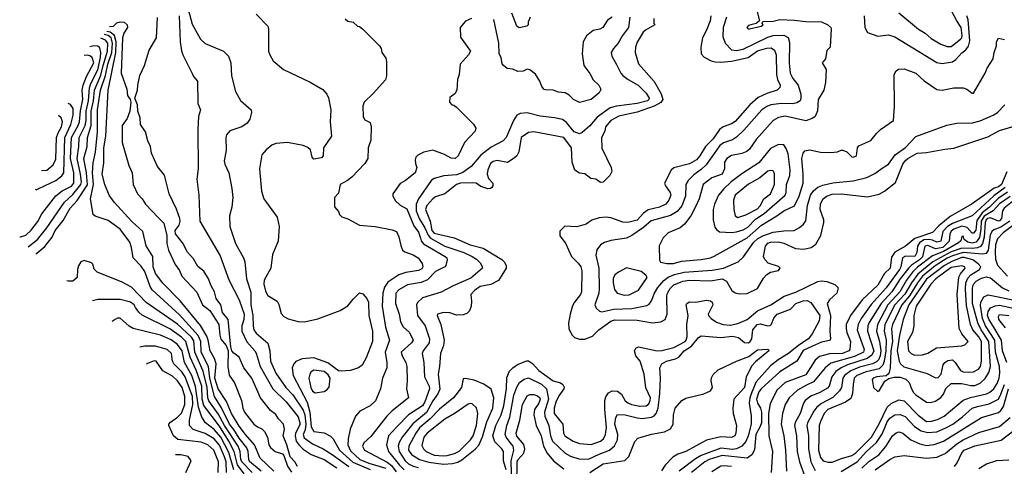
# Model space of a CAD drawing. Extents: x 501367 to 657802, y 482273 to 547541.
# Tile 17 of 256: x 515618 to 523140, y 501502 to 504915. Entities that reach past the tile are written whole.
import ezdxf

# ---------------------------------------------------------------- set-up
doc = ezdxf.new("R2010")
doc.units = 0

msp = doc.modelspace()

# ---------------------------------------------------------------- linework, layer by layer
at = {"layer": '0CON20XD'}
for points in [[(516904.8, 504994.8), (516935, 504880), (517000.4, 504765), (517035, 504732.5), (517175.4, 504675.4), (517212.2, 504635), (517231.3, 504585), (517236, 504485), (517265.8, 504365), (517305, 504296.5), (517385.6, 504225), (517389.4, 504205), (517375.5, 504155), (517355.5, 504125), (517314.3, 504095), (517224.4, 504065), (517199.1, 504035), (517193.1, 504015), (517195.3, 503915), (517181.5, 503835), (517185, 503810), (517215.8, 503745), (517239.2, 503625), (517245.7, 503555.7), (517238.3, 503481.7), (517222.2, 503415), (517223.5, 503335), (517267.5, 503205), (517328.6, 503095), (517338.6, 503065), (517351.2, 502935), (517383.7, 502833.7), (517383.1, 502735), (517400.2, 502655), (517402, 502572), (517408.2, 502545), (517425, 502519.6), (517514.2, 502444.2), (517530, 502385), (517534, 502305), (517575, 502214.6), (517651.4, 502105), (517705, 502047.6), (517785, 501931.8), (517796.7, 501895), (517805.3, 501825), (517799.1, 501780.9), (517784, 501745), (517790.5, 501720.5), (517855, 501673), (517936.2, 501635), (518005, 501593.4), (518131.8, 501501.7)], [(521242.5, 505015), (521270, 504905), (521243.9, 504886.1), (521205, 504875.8), (521185, 504870), (521174.2, 504855), (521184.4, 504844.4), (521195, 504844.2), (521283.3, 504865), (521297.5, 504875), (521290, 504885), (521295, 504900), (521375, 504902.2), (521424.6, 504915.4), (521535, 504911.4), (521625, 504900.7), (521745, 504898.1), (521793.3, 504875), (521815.8, 504855.8), (521818.8, 504845), (521810, 504705), (521785, 504680), (521773.3, 504615), (521750, 504585), (521779.2, 504535), (521775.5, 504435.5), (521761.2, 504375), (521719.6, 504305), (521712.1, 504217.9), (521695, 504176.2), (521678.3, 504161.7), (521625, 504140.8), (521465, 504177.5), (521415, 504167.3), (521375, 504143.3), (521245, 503999.4), (521194.2, 503925.8), (521173.5, 503906.5), (521135, 503891.2), (521055, 503877.3), (521019.4, 503855), (521003.3, 503825), (521002.3, 503775), (520985, 503735.5), (520905, 503707.3), (520840.9, 503655), (520808.7, 503545), (520780.9, 503485), (520744.4, 503415.6), (520698.1, 503351.9), (520664.7, 503325.3), (520571.2, 503285), (520535, 503246.7), (520504.5, 503185.5), (520506.1, 503076.1), (520515, 503062.5), (520562.1, 503052.1), (520612.6, 503052.6), (520675, 503069.1), (520825, 503083.4), (520895, 503096), (520925, 503108.5), (521175, 503248.6), (521285, 503343.8), (521403.6, 503416.4), (521455, 503455.3), (521537.3, 503492.7), (521574, 503565), (521603.8, 503665), (521604.7, 503735), (521594.4, 503855), (521604.4, 503895), (521617, 503913), (521655, 503920), (521735, 503903.3), (521815, 503900.6), (521865, 503904.2), (521895, 503918), (521907.7, 503917.7), (521937.5, 503905), (521975, 503867.5), (521986.4, 503863.6), (522010, 503875), (522018.8, 503935), (522030.3, 503949.7), (522119.5, 503990.5), (522164.5, 504045.5), (522195.4, 504074.6), (522293.3, 504145), (522301.2, 504255), (522300, 504495), (522315, 504523.3), (522333, 504537), (522375, 504540), (522465, 504505.5), (522527.4, 504447.4), (522625, 504380.9), (522665, 504375.4), (522755, 504394.4), (522825, 504392.9), (522855, 504384), (522895, 504353.3), (522905, 504352.5), (522994.3, 504505), (523010, 504545), (523055.5, 504614.5), (523062.9, 504665), (523080, 504715), (523081.2, 504745), (523095, 504772.5), (523142.5, 504762.5)], [(522335, 504966), (522485, 504841.5), (522535, 504811.1), (522581.7, 504771.7), (522655, 504727.9), (522705, 504710.9), (522735, 504710.8), (522745, 504716.2), (522806.2, 504765), (522815, 504775.8), (522817.8, 504795), (522809.7, 504855), (522776.9, 504905), (522720, 505015)], [(516304.9, 504862.3), (516334.2, 504865), (516360.5, 504889.5), (516385, 504899.2), (516416.6, 504896.6), (516438.6, 504875), (516442.9, 504855), (516415, 504811.2), (516403.9, 504776.1), (516393.8, 504505), (516436, 504385), (516442, 504335), (516462.5, 504305), (516467.5, 504285), (516460, 504215), (516439.4, 504160.6), (516402, 504105), (516401.2, 503975), (516451.7, 503801.7), (516478, 503745), (516484.2, 503655), (516518.8, 503585), (516554, 503545), (516578.8, 503505), (516679.5, 503399.5), (516719.4, 503359.4), (516742.5, 503265), (516742.9, 503205), (516755, 503152.5), (516806.2, 503045), (516839.4, 502999.4), (516856, 502955), (516971.7, 502831.7), (517014.3, 502735), (517071.4, 502691.4), (517140, 502585), (517146.4, 502503.6), (517155, 502472.5), (517195.8, 502425.8), (517210, 502385), (517208.9, 502265), (517217.9, 502197.9), (517258.7, 502138.7), (517312, 502005), (517322, 501945), (517335.8, 501915), (517405.8, 501825), (517435, 501804.4), (517468.2, 501788.2), (517487.6, 501767.6), (517511.2, 501725), (517522, 501665), (517534, 501645), (517571.2, 501615), (517625, 501596.2), (517635.8, 501585.8), (517665, 501503.3), (517695, 501456)], [(517740.5, 501500.5), (517720, 501535), (517683.8, 501575), (517660, 501665), (517630, 501735), (517640, 501785), (517634, 501825), (517595.5, 501865.5), (517575, 501898), (517535, 501928), (517458, 502025), (517391.1, 502175), (517330, 502255), (517295, 502336.7), (517255, 502366), (517239.2, 502385), (517230, 502415), (517226.6, 502463.4), (517211.2, 502625), (517168.3, 502678.3), (517154.2, 502735), (517120, 502785), (517107.1, 502835), (517080.6, 502880.6), (517060.8, 502935), (517025, 502992), (516978.3, 503028.3), (516945, 503086.2), (516899.5, 503139.5), (516865, 503206.2), (516808.3, 503278.3), (516806.2, 503305), (516835.6, 503345), (516844.3, 503375), (516841.9, 503395), (516816.6, 503466.6), (516760, 503585), (516725, 503727.5), (516672.2, 503792.2), (516624, 503895), (516617.5, 503945), (516597.9, 503987.9), (516578.9, 504058.9), (516541.2, 504115), (516538.8, 504165), (516522, 504215), (516518.8, 504265), (516497.5, 504315), (516518.8, 504375), (516520, 504415), (516535, 504487.5), (516572.5, 504565), (516608.3, 504681.7), (516664.4, 504775), (516671.7, 504931.7)], [(516836.8, 504945), (516844.6, 504744.6), (516855, 504677.5), (516865.6, 504645.6), (516939.3, 504499.3), (516945, 504480), (516977.5, 504445), (516980, 504275), (516998.8, 504225), (516983.8, 504175), (516978.8, 504075), (516982.5, 503775), (516970.9, 503695), (516985.9, 503575), (516993.5, 503375), (517149.1, 503109.1), (517215, 502925.7), (517295.2, 502775.2), (517334.2, 502665), (517330.7, 502625), (517316.4, 502575), (517316.5, 502535), (517354.2, 502454.2), (517414.7, 502385), (517423.8, 502366.2), (517454.9, 502264.9), (517553, 502095), (517655, 501995.9), (517745, 501879.6), (517762, 501825), (517726, 501755), (517721.8, 501735), (517729.9, 501695), (517752.3, 501662.3), (517785, 501631.9), (517845, 501593.4), (517945, 501553), (518041.4, 501491.4)], [(517425, 504956.2), (517514, 504865), (517520, 504845), (517520, 504675), (517528, 504645), (517555, 504600), (517634.3, 504534.3), (517838.3, 504438.3), (517935, 504382), (517964.6, 504344.6), (517976.8, 504316.8), (517994.6, 504225), (517990.5, 504135), (517999.5, 504025), (517940, 503935), (517936, 503875), (517925, 503858.8), (517865, 503850), (517853.5, 503865), (517839.4, 503919.4), (517818.6, 503938.6), (517785, 503953.8), (517665, 503977.3), (517575, 503967.5), (517544.6, 503955.4), (517500.3, 503919.7), (517468.9, 503881.1), (517450.9, 503775), (517464.5, 503605), (517484.4, 503545), (517584.3, 503405), (517600.5, 503335), (517592.6, 503222.6), (517550.3, 503119.8), (517537.9, 503015), (517484.7, 502925), (517482.2, 502895), (517495, 502840), (517515, 502807.5), (517585, 502763.1), (517598.8, 502738.8), (517615, 502670), (517636, 502646), (517668.3, 502628.3), (517745, 502609.5), (517793.1, 502606.9), (517895, 502627.7), (518005, 502670.4), (518066.8, 502693.2), (518125, 502727.5), (518165, 502778.6), (518215, 502827.1), (518240.5, 502820.5), (518271.4, 502785), (518281.8, 502755), (518285.4, 502655), (518313.9, 502535), (518312.9, 502455), (518265, 502332), (518234.7, 502275.3), (518206, 502255), (518145, 502235.3), (518075, 502228.7), (518055, 502232), (517973.3, 502293.3), (517865, 502330.6), (517776.1, 502323.9), (517726.8, 502303.2), (517711.8, 502285), (517700.4, 502255), (517708.4, 502195), (517815, 501991.5)], [(518105, 504920), (518125, 504902.5), (518167, 504897), (518200, 504865), (518215, 504862.5), (518235.9, 504845.9), (518366.7, 504715), (518378.8, 504695), (518384.1, 504664.1), (518415, 504620), (518420, 504595), (518420, 504485), (518413.9, 504456.1), (518318.6, 504351.4), (518250, 504285), (518240, 504255), (518242.7, 504172.7), (518255, 504150), (518295, 504130), (518302.5, 504095), (518300, 503995), (518280, 503935), (518278, 503855), (518256, 503815), (518155, 503710.8), (518123.8, 503685), (518066.7, 503655), (518055, 503590), (518022.5, 503555), (518022.5, 503485), (518055, 503450), (518062.5, 503425), (518078.8, 503408.8), (518123.9, 503393.9), (518214.5, 503344.5), (518335, 503334.6), (518465, 503309.7), (518497.8, 503295), (518515.3, 503255.2), (518529.4, 503189.4), (518543.8, 503153.8), (518560, 503140), (518625, 503117.3), (518661.4, 503095), (518691.9, 503051.9), (518699.3, 503025), (518689.7, 503010.3), (518665, 502997.7), (518567.2, 502982.8), (518515, 502965.4), (518429.7, 502910.3), (518405, 502871.9), (518391.8, 502825), (518386.6, 502725), (518413.8, 502565), (518443.3, 502465), (518410, 502375), (518424.1, 502295), (518423.3, 502255), (518390, 502175), (518375.8, 502095), (518336.5, 502003.5), (518295, 501964.4), (518217, 501923), (518183.9, 501886.1), (518143.7, 501786.3), (518128.6, 501711.4), (518125.2, 501665), (518145, 501619.8), (518216.8, 501555), (518285, 501525.4)], [(519070, 504925), (519025, 504903.3), (518983.3, 504855), (518985, 504780), (519062.5, 504675), (519046.7, 504645), (518984.1, 504575.9), (518975.7, 504495), (518962.5, 504457.5), (518958, 504375), (518941.7, 504348.3), (518905, 504320), (518902.5, 504285), (518920, 504265), (518935, 504262.5), (518955.9, 504245.9), (519085.9, 504115.9), (519102.5, 504085), (519098.3, 504061.7), (519016.7, 503975), (518968, 503875), (518945, 503854.4), (518915, 503857.1), (518864.5, 503884.5), (518775, 503917.8), (518705, 503902.9), (518660.5, 503879.5), (518645.8, 503864.2), (518640, 503845), (518642, 503815), (518653.3, 503785), (518640, 503745), (518565, 503685.8), (518525, 503662), (518468, 503585), (518468, 503565), (518490.3, 503530.3), (518525, 503497.5), (518575, 503470.6), (518629.1, 503339.1), (518665, 503291.9), (518679.7, 503245), (518684.6, 503225), (518703.1, 503203.1), (518868.1, 503105), (518881.4, 503095), (518885, 503080), (518873.9, 503036.1), (518865, 503026.7), (518795, 502989.4), (518732.5, 502927.5), (518685, 502906.2), (518581.3, 502888.7), (518515, 502849.7), (518491.6, 502825), (518489.7, 502745), (518518.2, 502665), (518528.5, 502605), (518548.9, 502568.9), (518595, 502524.2), (518624.5, 502465), (518611.5, 502445), (518531.9, 502375), (518539.4, 502345), (518568.1, 502295), (518576.5, 502265), (518579.1, 502155), (518572.2, 502095), (518588.6, 502025), (518463.9, 501926.1), (518424.3, 501885.7), (518300.2, 501729.8), (518248.6, 501681.4), (518238.1, 501655), (518252.2, 501625), (518425, 501534.6), (518458, 501508), (518495, 501459.6)], [(520279.6, 504935), (520269.3, 504855), (520224.7, 504795), (520191.4, 504735), (520154.6, 504695), (520136.9, 504665), (520142.9, 504635), (520177.7, 504572.3), (520211.2, 504505), (520225, 504489.1), (520266.5, 504456.5), (520343.5, 504415), (520405, 504353.5), (520426.5, 504315), (520425.3, 504305), (520413.6, 504295), (520335, 504273.7), (520176.8, 504253.2), (520129.9, 504240.1), (520030.3, 504169.7), (519975, 504103.4), (519915, 504051.9), (519895, 504042.7), (519855, 504056.7), (519795, 504130.3), (519765, 504150.9), (519705, 504164.7), (519595, 504177.5), (519495, 504202.9), (519442.6, 504197.4), (519415, 504185.7), (519390.4, 504145), (519352.6, 504055), (519335, 504015.5), (519310.7, 503989.3), (519220.1, 503939.9), (519140.1, 503879.9), (519066.5, 503793.5), (519004.2, 503745.8), (518955, 503729.5), (518858.8, 503721.2), (518785, 503700.2), (518765, 503687.5), (518664.2, 503545.8), (518646.5, 503505), (518647.6, 503455), (518670.5, 503395), (518714.6, 503324.6), (518738.3, 503268.3), (518756.3, 503246.3), (518865.4, 503185.4), (519011.5, 503135), (519076.2, 503106.2), (519108.2, 503085), (519135, 503056.4), (519150, 503035), (519153.2, 503015), (519065, 502939.5), (518929.2, 502880.8), (518837.2, 502832.8), (518695, 502788.4), (518656.2, 502753.8), (518650.3, 502735), (518658, 502655), (518715.4, 502575.4), (518750.2, 502475), (518745.7, 502445), (518700, 502385), (518693.3, 502365), (518705.3, 502295), (518711.4, 502185), (518745.9, 502115), (518748.8, 502095), (518713.3, 501995), (518695, 501963.9), (518589.6, 501895), (518501.8, 501805), (518436.4, 501735), (518420.3, 501665), (518436.9, 501615), (518520.5, 501510.5), (518555.2, 501475)], [(520462.5, 504925), (520462.5, 504885), (520470, 504875), (520398.8, 504835), (520381.1, 504818.9), (520335, 504743.8), (520322.7, 504705), (520320.5, 504665), (520345, 504578), (520465, 504441.5), (520518.7, 504348.7), (520532, 504305), (520517.1, 504282.9), (520466.5, 504253.5), (520335, 504209), (520195, 504177.5), (520135, 504145.3), (520093.8, 504095), (520087.4, 504062.6), (520064.2, 504015), (520065, 503932.5), (520136.7, 503785), (520142.5, 503755), (520126.7, 503725), (520075, 503673.3), (520055, 503670), (520020, 503695), (519981.7, 503701.7), (519935.9, 503735.9), (519895, 503742), (519859.2, 503765), (519839.1, 503825), (519833.8, 503935), (519775, 504015.5), (519545, 504057.5), (519505, 504052.1), (519448.1, 504015), (519431.5, 503905), (519415.7, 503875), (519395, 503855.7), (519345, 503824.4), (519265, 503837.5), (519235, 503830.9), (519213.8, 503815), (519193.5, 503766.5), (519189.1, 503735), (519200, 503700), (519233.8, 503665), (519233.8, 503645), (519225, 503633.3), (519215, 503623.8), (519195, 503621.2), (519141.2, 503641.2), (519104.5, 503664.5), (519075, 503669.2), (518985, 503664.7), (518954.3, 503655), (518866.4, 503583.6), (518795, 503560), (518775, 503546.9), (518728.2, 503495), (518717.3, 503465), (518755.2, 503375.2), (518767.9, 503305), (518785, 503283.9), (518937.8, 503247.8), (519060.8, 503195), (519160, 503170), (519301.7, 503081.7), (519321.2, 503061.2), (519334, 503035), (519334, 503015), (519277.3, 502922.7), (519217.9, 502892.1), (519135, 502875.3), (519093.9, 502846.1), (519064.4, 502815), (519070.5, 502765), (519067.8, 502725), (519055, 502690), (519035, 502668.8), (519005, 502660), (518955, 502658.1), (518903.8, 502673.8), (518855, 502678.5), (518811.2, 502665), (518808, 502655), (518835, 502586.7), (518862.1, 502465), (518855.4, 502425), (518833.1, 502365), (518825.9, 502265), (518814, 502206), (518827.5, 502092.5), (518813.5, 502055), (518775, 502002.9), (518725.9, 501914.1), (518622.6, 501827.4), (518540.8, 501725), (518517, 501683), (518509.6, 501655), (518517.8, 501615), (518564.3, 501544.3), (518589.7, 501520.3), (518623.3, 501503.3), (518665, 501492.7)], [(520144, 504935), (520108.8, 504911.2), (520073.8, 504855), (520051.2, 504841.2), (519998.3, 504831.7), (519947.5, 504792.5), (519922, 504745), (519914.3, 504655), (519928, 504565), (519975, 504503.8), (519998.6, 504455), (520042, 504415), (520058.8, 504385), (520056.7, 504375), (520044.2, 504355.8), (519984.4, 504305.6), (519895, 504282.5), (519850, 504305), (519815, 504338.8), (519785, 504356), (519735, 504361.2), (519695, 504376.2), (519635, 504377.5), (519625, 504382.5), (519606.2, 504405), (519591.2, 504445), (519559.5, 504499.5), (519515, 504532), (519495, 504536.2), (519465, 504522), (519425, 504520), (519385, 504535.7), (519342.4, 504542.4), (519314, 504565), (519305, 504577.5), (519296, 504625), (519282, 504655), (519280, 504735), (519241.4, 504915)], [(519518.8, 504935), (519503.3, 504895), (519502.5, 504875), (519492.5, 504865), (519435, 504853.6), (519416.9, 504865), (519377.3, 504965)], [(520897.3, 504945), (520892.3, 504905), (520866.2, 504835), (520835.4, 504775), (520821.9, 504705), (520824, 504655), (520848.3, 504628.3), (520900.9, 504600.9), (520931.8, 504591.8), (520975, 504589.2), (521056.6, 504596.6), (521184, 504626), (521255, 504677.8), (521325, 504698.3), (521359, 504699), (521385, 504681.5), (521397.5, 504645), (521398.8, 504495), (521407.8, 504457.8), (521427.8, 504415), (521424.5, 504395.5), (521403.9, 504376.1), (521325, 504351.2), (521260.4, 504319.6), (521196.6, 504263.4), (521085, 504136.9), (521055, 504118.9), (520993, 504097), (520965, 504076.4), (520915.3, 504005), (520858, 503945), (520815, 503873.6), (520790, 503845), (520735, 503813.3), (520616.6, 503783.4), (520594.1, 503765.9), (520544.5, 503665), (520551.5, 503645), (520587.1, 503595), (520592.9, 503575), (520576.9, 503535), (520554.4, 503505), (520505, 503481.3), (520419.4, 503460.6), (520383.5, 503436.5), (520335, 503383.6), (520265, 503365.3), (520225, 503367.8), (520135, 503399.5), (520100, 503405), (520045, 503401.4), (519988.3, 503381.7), (519945, 503352.5), (519875, 503332.7), (519784.2, 503335.8), (519745, 503300), (519744.1, 503264.1), (519787, 503207), (519834.3, 503105), (519884.4, 503055), (519904.5, 503025), (519911.8, 502995), (519910.4, 502835), (519903.5, 502815), (519855.7, 502755), (519842.6, 502727.4), (519822.9, 502665), (519811.4, 502595), (519814.4, 502554.4), (519837.3, 502507.3), (519856.7, 502485), (519894.3, 502474.3), (519935, 502474.4), (519993.7, 502496.3), (520042.9, 502545), (520135, 502610.3), (520165, 502620.8), (520335, 502619.8), (520451.8, 502598.2), (520515.3, 502604.7), (520549.6, 502625), (520566, 502665), (520562.5, 502805), (520566.8, 502825), (520588.5, 502861.5), (520615, 502888.4), (520685, 502917.4), (520735, 502924.8), (520895, 502918.2), (520985, 502934.6), (521016.9, 502916.9), (521058.8, 502845), (521085, 502828), (521115, 502820), (521175, 502822.9), (521255, 502861.4), (521300.7, 502939.3), (521325, 502967.8), (521355, 502984.5), (521415, 502999.2), (521428.8, 503015), (521415, 503027.5), (521337.1, 503055), (521311, 503081), (521301.3, 503105), (521316.5, 503185), (521335, 503205.8), (521355, 503214.7), (521415, 503217.5), (521457.3, 503207.3), (521545, 503165.4), (521608.3, 503161.7), (521665, 503173.3), (521699.6, 503200.4), (521740, 503265), (521760.8, 503365), (521760.8, 503385), (521734.7, 503465), (521736.7, 503505), (521755, 503544.4), (521781.9, 503565), (521825, 503582.1), (521893.6, 503583.6), (522095, 503560.5), (522185, 503581.8), (522225.9, 503604.1), (522308.5, 503671.5), (522365, 503811.1), (522382.9, 503837.1), (522404.5, 503855), (522475, 503896), (522545, 503901.1), (522685, 503925.6), (522755, 503931.9), (523015, 504020), (523105, 504068.8), (523215, 504100.4)], [(521018, 504935), (520993.4, 504855), (520989.2, 504785), (521008.8, 504735), (521055, 504685.4), (521095, 504678.2), (521145, 504689.1), (521335, 504780.8), (521375, 504793.3), (521455, 504796.9), (521488.2, 504778.3), (521500.3, 504740.3), (521496.2, 504586.2), (521505.2, 504505), (521525.5, 504465.5), (521566.8, 504415), (521585.3, 504344.7), (521587.1, 504312.9), (521579.6, 504295), (521555, 504278.4), (521525, 504272), (521437, 504273), (521356.6, 504263.4), (521325, 504251.1), (521287.3, 504225), (521150.1, 504069.9), (521095, 504016), (521065, 503997.4), (520995, 503972.9), (520966.6, 503953.4), (520862.7, 503805), (520825, 503768.9), (520769.7, 503730.3), (520726.1, 503685), (520708, 503655), (520704.7, 503565), (520676.5, 503493.5), (520641.9, 503448.1), (520591.2, 503418.8), (520441.7, 503378.3), (520383.1, 503326.9), (520295.6, 503265), (520255, 503246), (520133.4, 503226.6), (520086.7, 503213.3), (520054.4, 503195), (520027.5, 503155), (520020.4, 503115), (520042.9, 503015), (520045.9, 502855), (520042.9, 502825), (520012.6, 502735), (520021.5, 502711.5), (520046.9, 502686.9), (520065, 502683.4), (520158.4, 502701.6), (520295, 502707.6), (520410, 502730), (520428, 502742), (520444.8, 502765.2), (520467.5, 502825), (520492.4, 502867.6), (520538.3, 502921.7), (520572.8, 502947.2), (520622, 502968), (520695, 502984.9), (520908.3, 503001.7), (520994.4, 503015), (521106.5, 503065), (521147.7, 503102.3), (521227.3, 503215), (521255, 503239.4), (521295, 503262.1), (521375, 503291), (521455, 503301.8), (521535, 503303.1), (521575, 503326.5), (521607, 503353), (521625, 503378.8), (521637.4, 503495), (521658.9, 503575), (521681.8, 503608.1), (521714.8, 503635.2), (521755, 503651.1), (521831.2, 503668.8), (521985, 503683.4), (522091.2, 503708.8), (522151.2, 503738.8), (522215, 503785.4), (522255, 503810.4), (522307.3, 503882.7), (522385, 503937.5), (522465, 504023.1), (522700.2, 504109.8), (522776.9, 504123.1), (522897, 504127), (522955, 504140.7), (523055, 504184.7), (523087.5, 504205), (523145, 504263.3)], [(522070.9, 504945), (522075.4, 504855), (522095, 504816.9), (522175, 504790), (522255, 504799.3), (522305, 504783.9), (522625, 504587.7), (522665, 504580.4), (522745, 504593.5), (522770.1, 504609.9), (522815, 504662.5), (522845.6, 504684.4), (522867.6, 504712.4), (522877.2, 504752.8), (522864.5, 504914.5), (522853.6, 504943.6)], [(517560, 501465), (517454.2, 501564.2), (517413.3, 501665), (517342.5, 501745), (517295, 501809.8), (517236.7, 501905), (517198, 501998), (517133.4, 502095), (517108.7, 502175), (517119.8, 502285), (517105.4, 502325.4), (517072.3, 502385), (517058.2, 502465), (517046.7, 502496.7), (516998.6, 502578.6), (516845, 502767.5), (516712, 502902), (516656.2, 502975), (516638.5, 503025), (516634.3, 503104.3), (516585, 503185.8), (516559.5, 503295), (516475, 503372.9), (516339.9, 503519.9), (516302.9, 503575), (516268.2, 503655), (516248.9, 503735), (516260.1, 503820.1), (516260.8, 503935), (516276.2, 504025), (516294.5, 504375), (516353.8, 504665), (516354.9, 504745), (516343.3, 504793.3), (516309.7, 504819.7), (516285, 504825.6)], [(515742.3, 503126.5), (515750.4, 503129.6), (515809.1, 503180.9), (515866.5, 503253.5), (515889.8, 503305), (515949.3, 503380.7), (516004.8, 503475), (516058, 503532), (516135, 503651.6), (516128.1, 503745), (516108.6, 503855), (516133.4, 503945), (516137, 504015), (516164.7, 504105), (516165.1, 504215), (516181.4, 504295), (516188.8, 504375), (516238.5, 504491.5), (516256.3, 504563.7), (516290.2, 504675), (516292.4, 504735), (516275, 504757.5), (516237.6, 504773.1)], [(517464, 501464), (517375, 501538.6), (517367.8, 501555), (517363.6, 501615), (517353.2, 501643.2), (517295, 501715.9), (517254.3, 501784.3), (517222.2, 501825), (517159.3, 501949.3), (517105.5, 502035.5), (517069.9, 502175), (517060.5, 502265), (517005.4, 502375), (517001.6, 502455), (516981.3, 502501.3), (516839.9, 502659.9), (516631.2, 502851.2), (516616.2, 502876.2), (516575, 502991.5), (516545, 503032.2), (516484.5, 503095), (516472.5, 503175), (516459.2, 503215), (516386.2, 503315), (516295, 503379.1), (516194.2, 503414.2), (516180, 503425), (516160.3, 503545), (516182.6, 503655), (516173.9, 503745), (516180.2, 503820.2), (516196.9, 503903.1), (516213.4, 504056.6), (516211.7, 504225), (516236.8, 504375), (516272.5, 504487.5), (516291.5, 504575), (516323.3, 504665), (516326.7, 504735), (516316.3, 504775), (516295, 504793.6), (516262.7, 504800.8)], [(515684.1, 503180.2), (515755, 503235.8), (515825.1, 503324.9), (515960.4, 503519.6), (516025, 503579.8), (516085.7, 503655), (516089.2, 503675), (516083.4, 503735), (516056.1, 503855), (516070.9, 503945), (516072.2, 504015), (516119.3, 504105), (516126, 504145), (516126.3, 504215), (516144.9, 504295), (516151.2, 504395), (516161.8, 504428.2), (516215, 504531.2), (516234.9, 504625.1), (516238.5, 504665), (516229.3, 504699.3), (516215, 504713.3), (516185, 504715.8), (516154.2, 504706.3)], [(515618.2, 503255.7), (515625, 503254.6), (515665, 503267.7), (515705, 503307.3), (515757.2, 503372.8), (515788.1, 503431.9), (515895, 503568.7), (515943.1, 503606.9), (516015, 503641.5), (516032.7, 503665), (516033, 503745), (516006.8, 503855), (516013.6, 504015), (516064.3, 504105), (516074.9, 504135), (516081.6, 504218.4), (516101.5, 504305), (516095.2, 504375), (516102.1, 504415), (516128.9, 504481.1), (516184.4, 504585), (516171.5, 504625), (516155, 504638.5), (516135, 504644.7), (516109.8, 504641.1)], [(515740, 503619.9), (515745, 503615.8), (515765, 503624.3), (515895, 503685.9), (515939.6, 503720.4), (515955.2, 503744.8), (515963.1, 504015), (516009.5, 504115), (516026.8, 504185), (516025.7, 504235.7), (516007.1, 504267.1), (515988.5, 504274.5)], [(515785.4, 503762.4), (515825, 503764.6), (515875, 503805.5), (515895, 503848.8), (515899.6, 504015), (515911, 504049), (515937.4, 504095), (515945.2, 504135), (515935, 504163.6), (515914.3, 504182.2)], [(521055, 503287.6), (521095, 503294.8), (521145, 503308.1), (521181.8, 503328.2), (521239.1, 503390.9), (521305.7, 503434.3), (521466.7, 503575), (521474, 503595), (521476.9, 503655), (521500.7, 503725), (521503.6, 503766.4), (521488.4, 503888.4), (521475, 503929.5), (521455, 503957.5), (521415, 503960), (521355, 503931.2), (521265, 503820.3), (521135, 503737.6), (521053.3, 503676.7), (520996.6, 503623.4), (520957.8, 503575), (520925.3, 503505), (520916.2, 503463.8), (520917.1, 503385), (520929.7, 503329.7), (520941.9, 503311.9), (520964.8, 503294.8), (521055, 503287.6)], [(521105, 503404.2), (521165, 503422.3), (521255, 503468.2), (521275, 503491.1), (521304.3, 503545.7), (521354.6, 503585), (521384.8, 503655.2), (521385, 503740), (521375, 503759.2), (521355, 503762.5), (521335, 503756.9), (521273, 503707), (521185, 503658.8), (521084.6, 503575), (521071.5, 503535), (521073.2, 503463.2), (521083.8, 503415), (521105, 503404.2)], [(523159.1, 503750.9), (523119, 503655), (523095, 503637.6), (523063.4, 503626.6), (522895, 503507.9), (522728, 503412), (522641.1, 503338.9), (522591.8, 503288.2), (522457.7, 503242.3), (522385.4, 503184.6), (522302.9, 503137.1), (522278.6, 503101.3), (522267.3, 503015), (522225.2, 502974.8), (522175, 502886), (522055.2, 502774.8), (521964.4, 502655.6), (521933.4, 502585), (521931.5, 502551.5), (521938, 502525), (521964.3, 502455), (521959.6, 502395), (521953.1, 502385), (521905, 502364.9), (521805, 502361.5), (521729.1, 502340.9), (521696.1, 502313.9), (521625, 502200), (521465, 502141.2), (521402.2, 502085), (521351.3, 501978.7), (521337.7, 501905), (521340.9, 501735), (521368.6, 501615), (521358.8, 501455)], [(523146.9, 503633.1), (523060.4, 503569.6), (522895, 503414.8), (522745, 503357.9), (522706.5, 503333.5), (522671.6, 503295), (522655, 503222.9), (522625, 503214.2), (522590.8, 503230.8), (522564, 503236), (522525, 503232), (522491.6, 503208.4), (522477.1, 503185), (522471.1, 503135), (522456.4, 503105), (522385, 503107.8), (522361.6, 503095), (522349.1, 503025), (522338.5, 503005), (522238.1, 502865), (522122.5, 502737.5), (522047.5, 502632.5), (522023.2, 502585), (522017.1, 502545), (522068.9, 502395), (522064.7, 502375), (521995, 502341.3), (521815, 502291), (521770.6, 502255), (521682.6, 502147.4), (521629.1, 502120.9), (521560, 502085), (521497.9, 502025), (521466.9, 501975), (521445.4, 501905), (521435.8, 501825), (521455.7, 501735), (521468.4, 501625), (521475.8, 501465)], [(523165, 503598), (523092.9, 503547.1), (523027.8, 503482.2), (522970.9, 503439.1), (522930.7, 503379.3), (522922.6, 503307.4), (522905, 503282.9), (522895, 503284.3), (522857.4, 503327.4), (522815, 503337.6), (522755.8, 503315), (522735, 503299.1), (522725.2, 503275), (522718.3, 503221.7), (522671.8, 503175), (522615, 503163.8), (522555, 503188.8), (522534.5, 503185), (522516.2, 503103.8), (522491.3, 503078.7), (522430.3, 503039.7), (522410.4, 503019.6), (522345.7, 502935), (522280.9, 502835), (522198.9, 502745), (522108.3, 502601.7), (522096.7, 502575), (522094.8, 502535), (522143.5, 502385), (522127.5, 502352.5), (522093.9, 502326.1), (521942.7, 502277.3), (521893.3, 502255), (521853.1, 502226.9), (521823.3, 502185), (521802, 502115), (521790.9, 502099.1), (521730.5, 502065), (521662.3, 502037.7), (521618.9, 502005), (521606.1, 501983.9), (521580.6, 501905), (521543.5, 501836.5), (521537.7, 501815), (521553.4, 501735), (521558.9, 501615), (521576, 501536), (521624.7, 501404.7)], [(523185, 503563.2), (523102.7, 503507.3), (523054.9, 503455.1), (522986.9, 503413.1), (522962.5, 503375), (522961.5, 503315), (522949.7, 503250.3), (522925, 503215.8), (522895, 503206.6), (522861.5, 503215), (522833.1, 503235), (522825, 503260), (522815, 503258.8), (522808.7, 503225), (522791.4, 503208.6), (522675, 503144.3), (522590.9, 503109.1), (522477.1, 503022.9), (522437.8, 502985), (522393.1, 502925), (522341.7, 502835), (522249.7, 502735), (522172.1, 502585), (522164.5, 502535), (522186.2, 502455), (522197.1, 502385), (522190.8, 502345), (522178.6, 502315), (522165, 502300.4), (522133.9, 502286.1), (522035, 502258.5), (521967.2, 502232.8), (521919.6, 502195), (521905.7, 502175), (521895.7, 502105), (521881.6, 502078.4), (521831.6, 502028.4), (521745, 501982.6), (521709.2, 501955), (521685.9, 501924.1), (521637.4, 501835), (521631.3, 501815), (521643.6, 501735), (521644, 501636), (521662.3, 501535), (521695, 501469.3)], [(523214.9, 503535.1), (523138.9, 503475), (523125.6, 503455), (523119.2, 503395), (523105, 503377), (523095, 503375.2), (523035, 503400.3), (523015, 503396.7), (523001.8, 503385), (522994.3, 503365), (522986.7, 503253.3), (522973.6, 503203.6), (522957.8, 503182.2), (522935, 503170.7), (522895, 503165.8), (522815, 503168.6), (522735, 503142), (522595, 503065.3), (522479.5, 502970.5), (522430.2, 502905), (522381.5, 502818.5), (522303.8, 502735), (522228.4, 502585), (522221.6, 502535), (522237, 502465), (522234.5, 502385), (522223.8, 502306.2), (522212.2, 502275), (522183.6, 502246.4), (522085, 502224.4), (522012.6, 502195), (521992.3, 502175), (521986.4, 502126.4), (521980.8, 502059.2), (521968.9, 502021.1), (521927.9, 501992.1), (521792.5, 501935), (521763, 501905), (521735, 501844.4), (521725.7, 501814.3), (521720.7, 501625), (521735, 501570), (521756, 501545), (521795, 501532.8), (521825, 501532.4), (521897.8, 501562.2), (521975, 501584.8), (522005, 501605.2), (522125.2, 501725), (522185, 501827.1), (522246.4, 501953.6), (522275, 501981.9), (522335, 502009.1), (522375, 502003.1), (522482.7, 501892.7), (522545, 501844.7), (522585, 501846.7), (522630.7, 501859.3), (522681.1, 501885), (522825, 502006.9), (522882, 502028), (523004.8, 502055.2), (523031, 502069), (523059.7, 502095), (523085, 502134.5), (523100.4, 502175), (523106.3, 502215), (523104.2, 502265), (523073.5, 502375), (523068.2, 502465), (522997.9, 502575), (522972.6, 502632.6), (522958.4, 502731.6), (522960.2, 502755), (522982.8, 502797.2), (523016.8, 502813.2), (523245, 502767)], [(523183.2, 503375), (523115, 503329.8), (523060.9, 503309.1), (523044.1, 503295), (523033, 503267), (523016.2, 503153.8), (523001.8, 503128.3), (522975, 503122.2), (522825, 503136.8), (522745, 503111.5), (522705, 503091.8)], [(523213.7, 503346.3), (523132.5, 503285), (523089.2, 503240.8), (523072.4, 503195), (523070.2, 503139.8), (523073.9, 503083.9), (523089.4, 503039.4), (523165, 502955.3)], [(522705, 503091.8), (522613.1, 503035), (522515.9, 502954.1), (522477.9, 502905), (522415.6, 502804.4), (522357.6, 502735), (522286.8, 502585), (522278.4, 502555), (522286.9, 502456.9), (522274.4, 502384.4), (522268.8, 502251.2), (522259.2, 502210.8), (522237.3, 502192.7), (522166.2, 502185), (522137.5, 502175), (522131.4, 502165), (522142, 502105), (522175, 502074), (522185, 502078), (522228.2, 502151.8), (522258.3, 502171.7), (522297.8, 502182.2), (522345, 502183.2), (522388.8, 502168.8), (522413.2, 502143.2), (522428.2, 502101.8), (522445, 502069.1), (522465, 502047.1), (522545, 501992.5), (522575, 501990.5), (522615, 502000.5), (522655, 502027.3), (522676.1, 502053.9), (522695, 502097.1), (522735, 502134.2), (522815, 502134.8), (522885, 502120.5), (522915, 502120.6), (522955, 502136.8), (522995, 502173.8), (523022.3, 502217.7), (523036.1, 502265), (523023.1, 502455), (522963.8, 502545), (522938.5, 502598.5), (522898.3, 502745), (522896.9, 502863.1), (522905.7, 502895), (522925, 502917.9), (522965, 502940.6), (523005, 502950.9), (523035, 502943.1), (523095, 502890.7), (523126.2, 502865), (523175, 502842.4)], [(522615, 502178.1), (522635, 502181.5), (522657.3, 502205), (522673.2, 502276.8), (522685, 502295.4), (522708.8, 502311.2), (522745, 502314.8), (522764.8, 502295), (522804.6, 502234.6), (522825, 502224.3), (522865, 502220.4), (522905, 502223.4), (522943.4, 502245), (522958.3, 502265), (522966.8, 502305), (522966.1, 502455), (522945, 502491.3), (522900.6, 502545), (522881.3, 502585), (522851.9, 502731.9), (522844.1, 502855.9), (522846.7, 502905), (522860.8, 502939.2), (522885.5, 502964.5), (522950.3, 503005), (522961.2, 503025), (522939.7, 503049.7), (522899.4, 503079.4), (522835, 503097.8), (522815, 503096.7), (522745, 503069.9), (522682.7, 503037.3), (522545, 502930.8), (522411.4, 502735), (522368.6, 502625), (522339.4, 502505), (522322.8, 502385), (522336.9, 502305), (522348.6, 502285), (522372.9, 502262.9), (522549.9, 502209.9), (522615, 502178.1)], [(517393.3, 501455), (517314.1, 501535), (517307.2, 501555), (517303, 501615), (517286.9, 501655), (517183.4, 501815), (517135, 501902), (517062.4, 502002.4), (517055.3, 502025.3), (517050.7, 502105), (517019.2, 502229.2), (516955.1, 502375), (516949.7, 502459.7), (516929.7, 502489.7), (516825, 502587.2), (516585, 502754.1), (516471.3, 502871.3), (516395, 502912.7), (516210, 502985), (516187.3, 503007.3), (516176, 503046), (516166.4, 503056.4), (516110, 503075), (516085.8, 503064.2), (516068, 503035), (516060, 503005), (516058, 502945), (516025, 502917.1), (515987.3, 502917.3), (515979.6, 502920.3)], [(520235, 502810.4), (520275, 502813.1), (520345, 502848.9), (520410.8, 502945), (520402.7, 502962.7), (520365, 502991.2), (520255, 503017.5), (520193.4, 502986.6), (520166.1, 502963.9), (520152.6, 502937.4), (520151.2, 502905), (520163.1, 502853.1), (520182, 502825), (520235, 502810.4)], [(522455, 502351.5), (522515, 502354.5), (522555, 502367.8), (522622.7, 502407.3), (522815, 502421.5), (522838.8, 502431.2), (522863.1, 502455), (522814.8, 502514.8), (522795.9, 502555), (522781, 502815), (522794, 502946), (522806.4, 502973.6), (522841.6, 503015), (522838.7, 503025), (522815, 503034.4), (522735, 503020.7), (522616.9, 502935), (522578.1, 502895), (522466.7, 502725), (522448.7, 502655), (522449.7, 502575), (522438.4, 502525), (522402, 502455), (522408.9, 502385), (522428.6, 502365), (522455, 502351.5)], [(519335.2, 501474.8), (519315.3, 501545), (519314.6, 501615), (519302.7, 501635), (519249.4, 501689.4), (519233.5, 501735), (519254.8, 501815), (519296.7, 501895), (519317.7, 501965), (519337.6, 502097.6), (519339.9, 502180.1), (519361.2, 502228.8), (519384.7, 502255.3), (519420.3, 502279.7), (519491.7, 502308.3), (519505, 502308.1), (519535, 502286.4), (519585, 502234.7), (519695, 502154.1), (519748.7, 502138.7), (519767.5, 502127.5), (519777.6, 502107.6), (519775.6, 502095), (519738.3, 502041.7), (519715, 501992.5), (519701.3, 501945), (519700.3, 501905), (519768.9, 501825), (519773.9, 501755), (519781.8, 501735), (519845.7, 501695), (519895.8, 501675.8), (519985, 501669.2), (520055, 501694.1), (520077.2, 501712.8), (520094.8, 501745), (520100.9, 501799.1), (520087.9, 501935), (520089.4, 502005), (520096.5, 502033.5), (520116.2, 502063.8), (520145, 502078.9), (520185.2, 502075.2), (520216.2, 502053.8), (520245, 502003.2), (520265, 501986), (520291.4, 501975), (520355, 501961.1), (520405, 501965.3), (520425, 501978.2), (520436, 502005), (520436.9, 502025), (520401.5, 502101.5), (520389.6, 502205), (520357.8, 502305), (520325.7, 502345), (520315.7, 502385), (520325.6, 502404.4), (520345, 502416), (520487.5, 502385), (520525, 502386.9), (520615, 502410.2), (520701.8, 502455), (520710.2, 502465), (520716.5, 502495), (520716.2, 502585), (520724.4, 502655), (520710, 502735), (520715, 502746.2), (520735, 502758), (520785, 502755.6), (520865, 502770.5), (520895, 502767.5), (520907.3, 502755), (520912.7, 502735), (520878.6, 502665), (520880, 502655), (520901.3, 502631.3), (520942.7, 502602.7), (520993.3, 502585), (521045, 502581.1), (521105, 502592.3), (521175, 502624.2), (521255, 502690.6), (521356.5, 502735), (521457.9, 502802.1), (521548.3, 502831.7), (521715, 502914.5), (521745, 502919.5), (521785, 502913.1), (521845, 502890.8), (521870, 502865), (521860, 502825), (521805.5, 502775), (521786.2, 502745), (521812.5, 502655), (521807.5, 502535), (521812.5, 502475), (521806, 502464), (521745, 502450.3), (521675, 502419.5), (521605, 502386.2), (521555.2, 502304.8), (521425, 502223.1), (521284, 502095), (521265, 502070.4), (521247.1, 502015), (521253.9, 501985), (521276.8, 501946.8), (521286.7, 501915), (521284.6, 501835), (521276.1, 501805), (521242.8, 501745), (521232.5, 501627.5), (521211, 501589), (521174.7, 501565.3), (520985, 501584.3), (520886, 501555), (520852.1, 501535), (520750.6, 501455)], [(517333.5, 501445), (517282.7, 501512.7), (517256.2, 501616.2), (517216, 501695), (517145, 501807.9), (517025, 501966.8), (517011.5, 502015), (517009.1, 502115), (516966, 502236), (516920.5, 502335), (516886.9, 502455), (516855, 502488.4), (516765, 502552.8), (516555, 502657.2), (516529.3, 502679.3), (516504, 502715), (516492.5, 502735), (516465, 502755.8), (516385, 502777.2), (516215, 502777.3), (516175, 502766.1)], [(519376.1, 501445), (519374.2, 501545), (519394.2, 501625), (519387.4, 501655), (519365, 501685.2), (519335.2, 501725), (519327.6, 501745), (519340.2, 501815), (519362.6, 501877.4), (519394.2, 502045.8), (519415, 502105.5), (519437.5, 502142.5), (519472.7, 502167.3), (519505, 502176.9), (519605, 502129), (519644, 502094), (519658.6, 502015), (519628.6, 501915), (519629.4, 501885), (519661, 501815), (519674.4, 501734.4), (519689.2, 501695), (519785, 501601.5), (519825, 501578.7), (519890.3, 501560.3), (519963.7, 501556.3), (520044, 501596), (520124, 501626), (520162, 501658), (520185.7, 501704.3), (520187.2, 501745), (520164.8, 501825), (520172.5, 501875), (520185, 501897.5), (520245, 501896.3), (520335, 501871.3), (520375, 501868.4), (520445, 501877.7), (520465, 501886.7), (520481.8, 501905), (520496.5, 501945), (520508.4, 502058.4), (520512.8, 502175), (520507.5, 502255), (520524.4, 502285.6), (520559.4, 502305), (520627.6, 502322.4), (520654.5, 502335.5), (520695, 502384.2), (520749.4, 502420.6), (520805, 502486.2), (520825, 502498), (520975, 502485.8), (521065, 502495.2), (521108.5, 502485), (521155, 502448.1), (521185, 502445.2), (521199.4, 502455), (521210.6, 502475), (521218.8, 502545), (521251.1, 502585), (521275, 502591.9), (521335, 502575.6), (521351.3, 502578.7), (521361.3, 502588.7), (521380.5, 502635), (521406.4, 502665), (521508.2, 502701.8), (521546.5, 502745), (521605, 502767.6), (521635, 502768), (521663, 502753), (521731.6, 502655), (521725.2, 502614.8), (521673, 502515), (521645.3, 502475), (521571.2, 502428.8), (521492.3, 502365), (521413.3, 502316.7), (521355, 502268.6), (521245, 502147.9), (521210.6, 502069.4)], [(523159.5, 502295), (523126.8, 502385), (523119.7, 502465), (523055, 502573.3), (523025, 502621.2), (523013.3, 502655), (523017.1, 502685), (523035, 502713.9), (523070.9, 502729.1), (523105, 502734.1), (523234.1, 502704.1)], [(523150.4, 502560.4), (523099.7, 502625), (523095, 502647.5), (523105, 502661.3), (523175.7, 502655)], [(517254.1, 501474.1), (517216.6, 501606.6), (517155, 501724), (517105, 501784.5), (517037.5, 501835), (517008.6, 501878.6), (516984.1, 501954.1), (516961, 502111), (516932.5, 502195), (516878.3, 502295), (516860.6, 502385), (516825, 502432), (516775, 502469), (516695, 502505.2), (516484.7, 502554.7), (516453.6, 502573.6), (516385, 502633.5), (516365, 502633.3), (516346.4, 502623.6), (516325.1, 502608.3)], [(517199.2, 501455), (517195.4, 501535), (517181.8, 501575), (517145, 501663.9), (517105, 501711.9), (517035, 501752.4), (516944.5, 501784.5), (516914.5, 501814.5), (516915.2, 501855), (516941.1, 501975), (516937.3, 502035), (516883.5, 502185), (516856.7, 502225), (516796.4, 502285), (516786.5, 502305), (516776.8, 502365), (516745, 502395.8), (516655, 502420), (516575, 502418.8), (516536.7, 502411.2)], [(519975, 501454.8), (520075, 501521.6), (520242.5, 501547.5), (520272.7, 501577.3), (520318, 501692), (520341.7, 501718.3), (520445, 501746.9), (520544.7, 501765.3), (520590.6, 501789.4), (520610, 501825), (520612.7, 501895), (520625, 501946.7), (520676.7, 502005), (520707.9, 502022.1), (520844.5, 502055.5), (520895, 502078), (520910, 502105), (520900.8, 502155), (520902.9, 502177.1), (520915, 502203.3), (520955, 502238.8), (521094, 502305), (521189.5, 502340.5), (521255, 502392.7), (521328.1, 502398.1), (521340, 502395), (521342.5, 502385), (521238.7, 502301.3), (521211.1, 502268.9), (521169.5, 502185), (521155.4, 502105), (521074.3, 502015), (521067.5, 501945), (521070, 501905), (521095.4, 501815), (521089.6, 501755), (521080.5, 501735), (521055, 501721.3), (520975, 501727.3), (520865, 501702.2), (520706.2, 501616.2), (520646.1, 501593.9), (520608.9, 501571.1), (520549.3, 501510.7), (520521.3, 501468.7)], [(517134.1, 501455), (517136.7, 501535), (517101.9, 501625), (517055.4, 501665.4), (517005, 501686), (516827.3, 501707.3), (516794.4, 501735), (516758.1, 501815), (516758.6, 501825), (516769.5, 501840.5), (516825, 501877.5), (516855, 501909.1), (516881, 501975), (516880.4, 502035), (516860.4, 502105), (516825, 502155.4), (516785, 502190.8), (516711, 502231), (516660.8, 502305), (516645, 502306.7), (516595, 502288.1), (516588, 502281.9)], [(517875, 502063.8), (517945, 502074.5), (517965, 502086.9), (517982, 502108), (517990.2, 502175), (517975, 502201.4), (517945, 502226.3), (517865, 502237.3), (517845.4, 502225), (517834, 502206), (517827.2, 502175), (517842, 502105), (517855, 502076.5), (517875, 502063.8)], [(518855, 501519.4), (518925, 501523.4), (518965, 501534.8), (518995, 501551.2), (519097.9, 501632.1), (519125.8, 501664.2), (519154, 501726), (519188.2, 501841.9), (519233.3, 501945), (519241.2, 502025), (519220.2, 502090.2), (519165, 502129.2), (519091.2, 502161.2), (519025, 502173.3), (519005, 502170), (518992.9, 502105), (518932.5, 502025), (518825, 501938.1), (518754.9, 501865.1), (518673.8, 501796.2), (518644.5, 501755.5), (518590, 501655), (518588, 501625), (518612.5, 501592.5), (518671.5, 501555), (518744.2, 501534.2), (518855, 501519.4)], [(521895, 501463), (522016.9, 501535), (522088.8, 501615), (522165.1, 501684.9), (522204.7, 501745.3), (522225, 501791.8), (522245, 501841.1), (522265, 501870.2), (522305, 501894.8), (522345, 501898.4), (522383.2, 501883.2), (522455, 501805.3), (522504.3, 501774.3), (522555, 501760), (522625, 501766.5), (522694.6, 501795.4), (522746.2, 501825), (522821, 501879), (522895.4, 501945), (522935, 501960), (523025, 501978.5), (523095, 502014.7), (523115, 502052.2), (523141.9, 502128.1)], [(519413.2, 501185), (519419.3, 501535), (519425, 501551.5), (519468.6, 501601.4), (519476.6, 501635), (519469.5, 501669.5), (519415, 501731.8), (519411.6, 501755), (519438.2, 501855), (519460, 501975), (519495, 502040.5), (519515, 502050.9), (519545, 502050), (519575, 502040.4), (519591.1, 502025), (519594, 502015), (519585, 501985.7), (519550.6, 501935), (519545.7, 501895), (519564.8, 501814.8), (519603.4, 501735), (519619.3, 501655), (519647, 501603), (519696.8, 501545), (519775, 501481.8)], [(521210.6, 502069.4), (521195.9, 502025), (521190.7, 501985), (521207.6, 501887.6), (521207.4, 501825), (521183.1, 501735), (521165, 501692.3), (521134.2, 501655.8), (521095, 501635.2), (521065, 501631.3), (520975, 501640.7), (520824.9, 501585.1), (520780.1, 501559.9), (520655.7, 501465)], [(522052.4, 501487.6), (522105, 501540), (522180.9, 501589.1), (522235.7, 501654.3), (522285, 501734.3), (522315, 501758.6), (522335, 501764.3), (522365, 501755.6), (522425.6, 501705), (522495, 501673.5), (522545, 501662.1), (522605, 501668.3), (522675, 501694.3), (522965, 501873.9), (523097.3, 501912.7), (523115, 501927.3), (523135, 501958.2), (523171.5, 502095)], [(517815, 501991.5), (517834.7, 501914.7), (517844.2, 501804.2), (517865, 501767.4), (517945, 501757.8), (517993.3, 501733.3), (518012.7, 501712.7), (518062.6, 501625), (518163.8, 501533.8), (518295, 501478)], [(518855, 501581.3), (518885, 501584.8), (518940.6, 501599.4), (518975, 501618.3), (519063.3, 501705), (519083.4, 501735), (519109.1, 501815), (519118.4, 501905), (519108.1, 501948.1), (519075, 501978.8), (519065, 501983.1), (519045, 501976.8), (518945, 501908.2), (518865, 501862.1), (518730.6, 501755), (518706.4, 501725), (518691.7, 501661.7), (518703.3, 501635), (518723.2, 501615), (518785, 501586.8), (518855, 501581.3)], [(522153.7, 501476.3), (522266.2, 501553.8), (522305, 501574.1), (522375, 501584.7), (522545, 501565.2), (522625, 501572.3), (522689.7, 501600.3), (522778.4, 501675), (522825, 501705.2), (522945, 501759.3), (523103.1, 501806.9), (523185.4, 501874.6)], [(522760.1, 501499.9), (522780.9, 501529.1), (522814.7, 501605), (522833.8, 501626.2), (522915, 501658.6), (523117.3, 501702.7), (523214.1, 501775.9)], [(516887.3, 501455), (516928.2, 501545), (516905.9, 501575.9), (516850.1, 501590.1), (516809.6, 501590.4)], [(518285, 501525.4), (518415, 501488.9)], [(522946.2, 501485), (523005, 501520), (523083.8, 501546.2), (523175, 501550.6)], [(521055, 501500.3), (520995, 501506.9), (520975, 501503.8), (520905, 501460)]]:
    msp.add_lwpolyline(points, dxfattribs=at)

doc.saveas('drawing.dxf')
